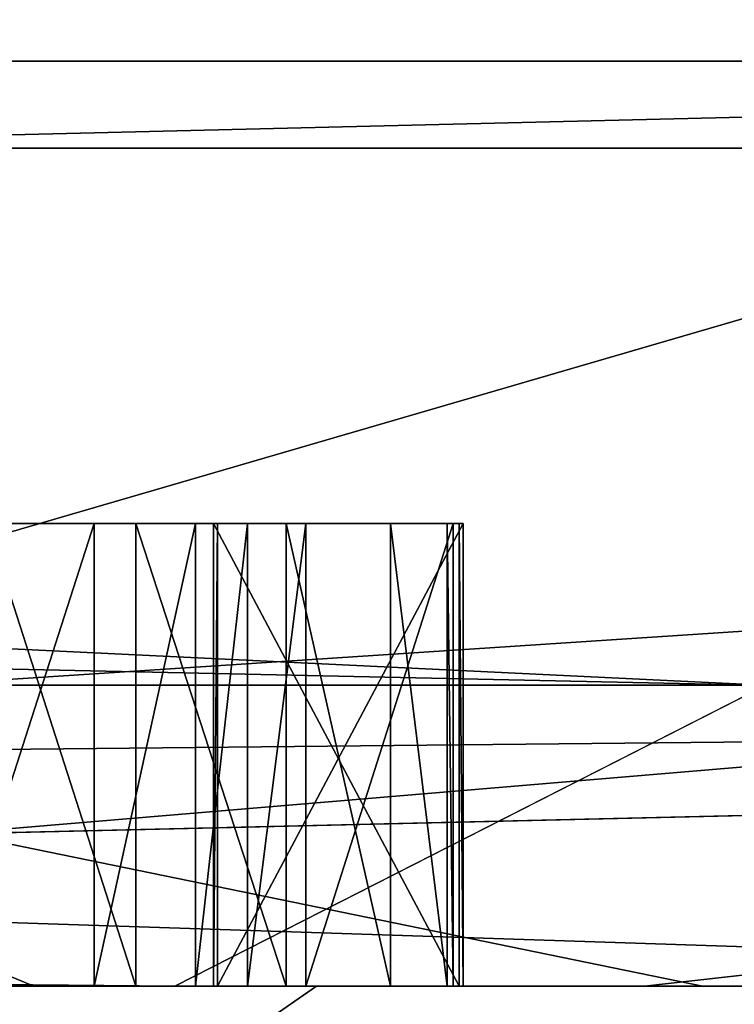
# Model space of a CAD drawing. Header units: millimetres. Extents: x -175 to 175, y 0 to 232.
# Tile 110 of 140: x 166.752 to 166.907, y 60.996 to 61.209. Entities that reach past the tile are written whole.
import ezdxf

# ---------------------------------------------------------------- set-up
doc = ezdxf.new("R2010")
doc.units = ezdxf.units.MM
doc.header["$LTSCALE"] = 65.185185
for name, color, linetype in [('288', 7, 'CONTINUOUS'), ('360', 7, 'CONTINUOUS'), ('361', 7, 'CONTINUOUS'), ('362', 7, 'CONTINUOUS'), ('363', 7, 'CONTINUOUS'), ('372', 7, 'CONTINUOUS'), ('373', 7, 'CONTINUOUS'), ('374', 7, 'CONTINUOUS'), ('375', 7, 'CONTINUOUS'), ('376', 7, 'CONTINUOUS'), ('380', 7, 'CONTINUOUS'), ('537', 7, 'CONTINUOUS'), ('538', 7, 'CONTINUOUS'), ('539', 7, 'CONTINUOUS'), ('540', 7, 'CONTINUOUS'), ('541', 7, 'CONTINUOUS'), ('542', 7, 'CONTINUOUS'), ('543', 7, 'CONTINUOUS'), ('544', 7, 'CONTINUOUS'), ('545', 7, 'CONTINUOUS'), ('546', 7, 'CONTINUOUS'), ('557', 7, 'CONTINUOUS'), ('558', 7, 'CONTINUOUS'), ('559', 7, 'CONTINUOUS'), ('560', 7, 'CONTINUOUS'), ('679', 7, 'CONTINUOUS'), ('680', 7, 'CONTINUOUS')]:
    doc.layers.add(name, color=color, linetype=linetype)

msp = doc.modelspace()

# ---------------------------------------------------------------- linework, layer by layer
at = {"layer": '288', "color": 7, "linetype": 'CONTINUOUS', "true_color": 0xe0f2ff}
for points in [[(159.57722, 61, 17.42368), (164.14237, 61, 14.14191), (166.78579, 61, 10.65575), (159.57722, 61, 17.42368)], [(164.14237, 61, 14.14191), (167.3206, 61, 9.99985), (166.78579, 61, 10.65575), (164.14237, 61, 14.14191)], [(167.99237, 61, -8.46063), (165.86721, 61, -12.17505), (165.32347, 61, -12.66882), (167.99237, 61, -8.46063)], [(167.3206, 61, -9.99985), (165.86721, 61, -12.17505), (167.99237, 61, -8.46063), (167.3206, 61, -9.99985)], [(166.09179, 61, -9.67761), (166.23805, 61, -9.3749), (167.16711, 61, -7.60868), (166.09179, 61, -9.67761)], [(166.81648, 61, 8.2927), (166.23804, 61, 9.3749), (166.34511, 61, 9.24333), (166.81648, 61, 8.2927)], [(166.23805, 61, -9.3749), (167.32271, 61, -7.1754), (167.16711, 61, -7.60868), (166.23805, 61, -9.3749)], [(166.88742, 61, 8.21077), (166.81648, 61, 8.2927), (166.34511, 61, 9.24333), (166.88742, 61, 8.21077)], [(166.78579, 61, 10.65575), (167.3206, 61, 9.99985), (168.9082, 61, 6.14717), (166.78579, 61, 10.65575)], [(167.32271, 61, 7.1754), (166.81648, 61, 8.2927), (166.88742, 61, 8.21077), (167.32271, 61, 7.1754)], [(167.36461, 61, 7.14648), (167.32271, 61, 7.1754), (166.88742, 61, 8.21077), (167.36461, 61, 7.14648)]]:
    msp.add_3dface(points, dxfattribs=at)
at = {"layer": '360', "color": 7, "linetype": 'CONTINUOUS', "true_color": 0xe0f2ff}
for points in [[(168.75, 61), (167.75, 60), (165.37199, 59.99999, 8.87493), (168.75, 61)], [(166.23804, 61, 9.3749), (166.81648, 61, 8.2927), (165.37199, 59.99999, 8.87493), (166.23804, 61, 9.3749)], [(166.81648, 61, 8.2927), (167.32271, 61, 7.1754), (165.37199, 59.99999, 8.87493), (166.81648, 61, 8.2927)], [(167.32271, 61, 7.1754), (167.75506, 61, 6.02667), (165.37199, 59.99999, 8.87493), (167.32271, 61, 7.1754)], [(167.75506, 61, 6.02667), (168.1111, 61, 4.85294), (165.37199, 59.99999, 8.87493), (167.75506, 61, 6.02667)], [(168.1111, 61, 4.85294), (168.38978, 61, 3.65773), (165.37199, 59.99999, 8.87493), (168.1111, 61, 4.85294)], [(168.38978, 61, 3.65773), (168.58961, 61, 2.44733), (165.37199, 59.99999, 8.87493), (168.38978, 61, 3.65773)], [(168.58961, 61, 2.44733), (168.70987, 61, 1.22614), (165.37199, 59.99999, 8.87493), (168.58961, 61, 2.44733)], [(168.70987, 61, 1.22614), (168.75, 61), (165.37199, 59.99999, 8.87493), (168.70987, 61, 1.22614)]]:
    msp.add_3dface(points, dxfattribs=at)
at = {"layer": '361', "color": 7, "linetype": 'CONTINUOUS', "true_color": 0xe0f2ff}
for points in [[(165.37199, 59.99999, -8.87493), (167.75, 60), (166.23805, 61, -9.3749), (165.37199, 59.99999, -8.87493)], [(167.75, 60), (167.32271, 61, -7.1754), (166.23805, 61, -9.3749), (167.75, 60)]]:
    msp.add_3dface(points, dxfattribs=at)
at = {"layer": '362', "color": 7, "linetype": 'CONTINUOUS', "true_color": 0xe0f2ff}
for points in [[(164.14237, 61, 14.14191), (162.78168, 60.50001, 16.02744), (168.46998, 60.50001, 8.89438), (164.14237, 61, 14.14191)], [(167.3206, 61, 9.99985), (164.14237, 61, 14.14191), (168.46998, 60.50001, 8.89438), (167.3206, 61, 9.99985)]]:
    msp.add_3dface(points, dxfattribs=at)
at = {"layer": '363', "color": 7, "linetype": 'CONTINUOUS', "true_color": 0xe0f2ff}
for points in [[(165.86721, 61, -12.17505), (167.3206, 61, -9.99985), (162.78167, 60.50001, -16.02744), (165.86721, 61, -12.17505)], [(167.3206, 61, -9.99985), (168.46998, 60.50001, -8.89438), (162.78167, 60.50001, -16.02744), (167.3206, 61, -9.99985)]]:
    msp.add_3dface(points, dxfattribs=at)
at = {"layer": '372', "color": 7, "linetype": 'CONTINUOUS', "true_color": 0xe0f2ff}
for points in [[(166.75532, 61, 2.20666), (166.32373, 61, 4.37558), (166.74512, 61, 0.55419), (166.75532, 61, 2.20666)], [(166.32373, 61, -4.37558), (166.9, 61, 0), (166.67018, 61, -0.57206), (166.32373, 61, -4.37558)], [(166.67018, 61, -0.57206), (166.9, 61, 0), (166.68265, 61, -0.5099), (166.67018, 61, -0.57206)], [(166.68265, 61, -0.5099), (166.9, 61, 0), (166.68448, 61, -0.44742), (166.68265, 61, -0.5099)], [(166.9, 61, 0), (166.69012, 61, -0.15701), (166.68448, 61, -0.44742), (166.9, 61, 0)], [(166.69012, 61, -0.15701), (166.9, 61, 0), (166.69021, 61, -0.11534), (166.69012, 61, -0.15701)], [(166.69021, 61, -0.11534), (166.9, 61, 0), (166.69049, 61, 0.00966), (166.69021, 61, -0.11534)], [(166.69049, 61, 0.00966), (166.9, 61, 0), (166.69058, 61, 0.05132), (166.69049, 61, 0.00966)], [(166.69058, 61, 0.05132), (166.9, 61, 0), (166.6907, 61, 0.10341), (166.69058, 61, 0.05132)], [(166.6907, 61, 0.10341), (166.9, 61, 0), (166.69081, 61, 0.15549), (166.6907, 61, 0.10341)], [(166.9, 61, 0), (166.79501, 61, 0.24683), (166.69081, 61, 0.15549), (166.9, 61, 0)], [(166.79501, 61, 0.24683), (166.73611, 61, 0.5018), (166.69081, 61, 0.15549), (166.79501, 61, 0.24683)], [(166.76833, 61, 0.49238), (166.73611, 61, 0.5018), (166.79501, 61, 0.24683), (166.76833, 61, 0.49238)], [(166.77734, 61, 0.54477), (166.75532, 61, 2.20666), (166.74512, 61, 0.55419), (166.77734, 61, 0.54477)], [(166.9, 61, 0), (166.75532, 61, 2.20666), (166.84472, 61, 0.43224), (166.9, 61, 0)], [(166.84472, 61, 0.43224), (166.75532, 61, 2.20666), (166.83246, 61, 0.48396), (166.84472, 61, 0.43224)], [(166.83246, 61, 0.48396), (166.75532, 61, 2.20666), (166.80989, 61, 0.52494), (166.83246, 61, 0.48396)], [(166.80989, 61, 0.52494), (166.75532, 61, 2.20666), (166.77734, 61, 0.54477), (166.80989, 61, 0.52494)], [(166.79025, 61, 0.47222), (166.76833, 61, 0.49238), (166.79501, 61, 0.24683), (166.79025, 61, 0.47222)], [(166.80153, 61, 0.45173), (166.79025, 61, 0.47222), (166.79417, 61, 0.29891), (166.80153, 61, 0.45173)], [(166.79025, 61, 0.47222), (166.79501, 61, 0.24683), (166.79417, 61, 0.29891), (166.79025, 61, 0.47222)], [(166.81412, 61, 0.38959), (166.80153, 61, 0.45173), (166.79417, 61, 0.29891), (166.81412, 61, 0.38959)], [(166.84735, 61, 0.29977), (166.81412, 61, 0.38959), (166.79417, 61, 0.29891), (166.84735, 61, 0.29977)], [(166.79501, 61, 0.24683), (166.9, 61, 0), (166.8482, 61, 0.2477), (166.79501, 61, 0.24683)], [(166.84602, 61, 0.39059), (166.81412, 61, 0.38959), (166.84735, 61, 0.29977), (166.84602, 61, 0.39059)], [(166.84602, 61, 0.39059), (166.9, 61, 0), (166.84472, 61, 0.43224), (166.84602, 61, 0.39059)], [(166.9, 61, 0), (166.84602, 61, 0.39059), (166.8482, 61, 0.2477), (166.9, 61, 0)], [(166.8482, 61, 0.2477), (166.84602, 61, 0.39059), (166.84735, 61, 0.29977), (166.8482, 61, 0.2477)]]:
    msp.add_3dface(points, dxfattribs=at)
at = {"layer": '373', "color": 7, "linetype": 'CONTINUOUS', "true_color": 0xe0f2ff}
for points in [[(167.10894, 61.18118, -7.24209), (165.14547, 66.11021, -8.74424), (161.64691, 61.18118, -14.47457), (167.10894, 61.18118, -7.24209)], [(167.48848, 66.11021), (165.14547, 66.11021, -8.74424), (167.10894, 61.18118, -7.24209), (167.48848, 66.11021)], [(165.14547, 66.11021, 8.74424), (167.48848, 66.11021), (168.49936, 61.18118, 1.71387), (165.14547, 66.11021, 8.74424)], [(165.48728, 61.18118, 10.26197), (165.14547, 66.11021, 8.74424), (168.49936, 61.18118, 1.71387), (165.48728, 61.18118, 10.26197)]]:
    msp.add_3dface(points, dxfattribs=at)
at = {"layer": '374', "color": 7, "linetype": 'CONTINUOUS', "true_color": 0xe0f2ff}
for points in [[(167.1, 61.2), (164.80903, 61.2, -8.55), (167.1, 66.0433), (167.1, 61.2)], [(167.1, 66.0433), (164.80903, 61.2, -8.55), (164.80903, 66.0433, -8.55), (167.1, 66.0433)], [(164.80903, 61.2, 8.55), (167.1, 61.2), (164.80903, 66.0433, 8.55), (164.80903, 61.2, 8.55)], [(164.80903, 66.0433, 8.55), (167.1, 61.2), (167.1, 66.0433), (164.80903, 66.0433, 8.55)]]:
    msp.add_3dface(points, dxfattribs=at)
at = {"layer": '375', "color": 7, "linetype": 'CONTINUOUS', "true_color": 0xe0f2ff}
for points in [[(159.67685, 61.21787, 17.59623), (159.65104, 61.06504, 17.55154), (166.91372, 61.06504, 10.72963), (159.67685, 61.21787, 17.59623)], [(163.74987, 61.21787, 14.63591), (159.67685, 61.21787, 17.59623), (166.91372, 61.06504, 10.72963), (163.74987, 61.21787, 14.63591)], [(165.46496, 61.21787, -12.81029), (168.1655, 61.21787, -8.56057), (161.76624, 61.06504, -16.20971), (165.46496, 61.21787, -12.81029)], [(168.1655, 61.21787, -8.56057), (168.12066, 61.06504, -8.53467), (161.76624, 61.06504, -16.20971), (168.1655, 61.21787, -8.56057)], [(166.95845, 61.21787, 10.75544), (163.74987, 61.21787, 14.63591), (166.91372, 61.06504, 10.72963), (166.95845, 61.21787, 10.75544)], [(159.57722, 61, 17.42368), (166.78579, 61, 10.65575), (159.65104, 61.06504, 17.55154), (159.57722, 61, 17.42368)], [(159.65104, 61.06504, 17.55154), (166.78579, 61, 10.65575), (166.91372, 61.06504, 10.72963), (159.65104, 61.06504, 17.55154)], [(165.32347, 61, -12.66882), (161.692, 61, -16.0812), (168.12066, 61.06504, -8.53467), (165.32347, 61, -12.66882)], [(168.12066, 61.06504, -8.53467), (161.692, 61, -16.0812), (161.76624, 61.06504, -16.20971), (168.12066, 61.06504, -8.53467)], [(167.99237, 61, -8.46063), (165.32347, 61, -12.66882), (168.12066, 61.06504, -8.53467), (167.99237, 61, -8.46063)], [(166.78579, 61, 10.65575), (168.9082, 61, 6.14717), (166.91372, 61.06504, 10.72963), (166.78579, 61, 10.65575)]]:
    msp.add_3dface(points, dxfattribs=at)
at = {"layer": '376', "color": 7, "linetype": 'CONTINUOUS', "true_color": 0xe0f2ff}
for points in [[(166.09179, 61, -9.67761), (167.16711, 61, -7.60868), (161.64691, 61.18118, -14.47457), (166.09179, 61, -9.67761)], [(167.16711, 61, -7.60868), (167.10894, 61.18118, -7.24209), (161.64691, 61.18118, -14.47457), (167.16711, 61, -7.60868)], [(165.73971, 61, 10.24028), (165.48728, 61.18118, 10.26197), (168.49936, 61.18118, 1.71387), (165.73971, 61, 10.24028)], [(166.34511, 61, 9.24333), (165.73971, 61, 10.24028), (168.49936, 61.18118, 1.71387), (166.34511, 61, 9.24333)], [(166.88742, 61, 8.21077), (166.34511, 61, 9.24333), (168.49936, 61.18118, 1.71387), (166.88742, 61, 8.21077)], [(167.36461, 61, 7.14648), (166.88742, 61, 8.21077), (168.49936, 61.18118, 1.71387), (167.36461, 61, 7.14648)]]:
    msp.add_3dface(points, dxfattribs=at)
at = {"layer": '380', "color": 7, "linetype": 'CONTINUOUS', "true_color": 0xe0f2ff}
for points in [[(164.80903, 61.2, -8.55), (167.1, 61.2), (166.61416, 61.05858, -3.79207), (164.80903, 61.2, -8.55)], [(167.1, 61.2), (164.80903, 61.2, 8.55), (166.61416, 61.05858, 3.79207), (167.1, 61.2)], [(167.1, 61.2), (166.61416, 61.05858, 3.79207), (166.61416, 61.05858, -3.79207), (167.1, 61.2)], [(166.32373, 61, 4.37558), (166.75532, 61, 2.20666), (166.61416, 61.05858, 3.79207), (166.32373, 61, 4.37558)], [(166.9, 61, 0), (166.32373, 61, -4.37558), (166.61416, 61.05858, -3.79207), (166.9, 61, 0)], [(166.75532, 61, 2.20666), (166.9, 61, 0), (166.61416, 61.05858, 3.79207), (166.75532, 61, 2.20666)], [(166.61416, 61.05858, 3.79207), (166.9, 61, 0), (166.61416, 61.05858, -3.79207), (166.61416, 61.05858, 3.79207)]]:
    msp.add_3dface(points, dxfattribs=at)
at = {"layer": '537', "color": 7, "linetype": 'CONTINUOUS', "true_color": 0xe0f2ff}
for points in [[(166.73611, 61, 0.5018), (166.76833, 61, 0.49238), (166.76833, 61.1, 0.49238), (166.73611, 61, 0.5018)], [(166.73611, 61.1, 0.5018), (166.73611, 61, 0.5018), (166.76833, 61.1, 0.49238), (166.73611, 61.1, 0.5018)]]:
    msp.add_3dface(points, dxfattribs=at)
at = {"layer": '538', "color": 7, "linetype": 'CONTINUOUS', "true_color": 0xe0f2ff}
for points in [[(166.76833, 61, 0.49238), (166.79025, 61, 0.47222), (166.79025, 61.1, 0.47222), (166.76833, 61, 0.49238)], [(166.76833, 61.1, 0.49238), (166.76833, 61, 0.49238), (166.79025, 61.1, 0.47222), (166.76833, 61.1, 0.49238)]]:
    msp.add_3dface(points, dxfattribs=at)
at = {"layer": '539', "color": 7, "linetype": 'CONTINUOUS', "true_color": 0xe0f2ff}
for points in [[(166.79025, 61, 0.47222), (166.80153, 61, 0.45173), (166.80153, 61.1, 0.45173), (166.79025, 61, 0.47222)], [(166.79025, 61.1, 0.47222), (166.79025, 61, 0.47222), (166.80153, 61.1, 0.45173), (166.79025, 61.1, 0.47222)]]:
    msp.add_3dface(points, dxfattribs=at)
at = {"layer": '540', "color": 7, "linetype": 'CONTINUOUS', "true_color": 0xe0f2ff}
for points in [[(166.80153, 61, 0.45173), (166.81412, 61, 0.38959), (166.81412, 61.1, 0.38959), (166.80153, 61, 0.45173)], [(166.80153, 61.1, 0.45173), (166.80153, 61, 0.45173), (166.81412, 61.1, 0.38959), (166.80153, 61.1, 0.45173)]]:
    msp.add_3dface(points, dxfattribs=at)
at = {"layer": '541', "color": 7, "linetype": 'CONTINUOUS', "true_color": 0xe0f2ff}
for points in [[(166.81412, 61, 0.38959), (166.84602, 61, 0.39059), (166.84602, 61.1, 0.39059), (166.81412, 61, 0.38959)], [(166.81412, 61.1, 0.38959), (166.81412, 61, 0.38959), (166.84602, 61.1, 0.39059), (166.81412, 61.1, 0.38959)]]:
    msp.add_3dface(points, dxfattribs=at)
at = {"layer": '542', "color": 7, "linetype": 'CONTINUOUS', "true_color": 0xe0f2ff}
for points in [[(166.84602, 61, 0.39059), (166.84472, 61, 0.43224), (166.84472, 61.1, 0.43224), (166.84602, 61, 0.39059)], [(166.84602, 61.1, 0.39059), (166.84602, 61, 0.39059), (166.84472, 61.1, 0.43224), (166.84602, 61.1, 0.39059)]]:
    msp.add_3dface(points, dxfattribs=at)
at = {"layer": '543', "color": 7, "linetype": 'CONTINUOUS', "true_color": 0xe0f2ff}
for points in [[(166.84472, 61, 0.43224), (166.83246, 61, 0.48396), (166.83246, 61.1, 0.48396), (166.84472, 61, 0.43224)], [(166.84472, 61.1, 0.43224), (166.84472, 61, 0.43224), (166.83246, 61.1, 0.48396), (166.84472, 61.1, 0.43224)]]:
    msp.add_3dface(points, dxfattribs=at)
at = {"layer": '544', "color": 7, "linetype": 'CONTINUOUS', "true_color": 0xe0f2ff}
for points in [[(166.83246, 61, 0.48396), (166.80989, 61, 0.52494), (166.80989, 61.1, 0.52494), (166.83246, 61, 0.48396)], [(166.83246, 61.1, 0.48396), (166.83246, 61, 0.48396), (166.80989, 61.1, 0.52494), (166.83246, 61.1, 0.48396)]]:
    msp.add_3dface(points, dxfattribs=at)
at = {"layer": '545', "color": 7, "linetype": 'CONTINUOUS', "true_color": 0xe0f2ff}
for points in [[(166.80989, 61, 0.52494), (166.77734, 61, 0.54477), (166.77734, 61.1, 0.54477), (166.80989, 61, 0.52494)], [(166.80989, 61.1, 0.52494), (166.80989, 61, 0.52494), (166.77734, 61.1, 0.54477), (166.80989, 61.1, 0.52494)]]:
    msp.add_3dface(points, dxfattribs=at)
at = {"layer": '546', "color": 7, "linetype": 'CONTINUOUS', "true_color": 0xe0f2ff}
for points in [[(166.77734, 61, 0.54477), (166.74512, 61, 0.55419), (166.74512, 61.1, 0.55419), (166.77734, 61, 0.54477)], [(166.77734, 61.1, 0.54477), (166.77734, 61, 0.54477), (166.74512, 61.1, 0.55419), (166.77734, 61.1, 0.54477)]]:
    msp.add_3dface(points, dxfattribs=at)
at = {"layer": '557', "color": 7, "linetype": 'CONTINUOUS', "true_color": 0xe0f2ff}
for points in [[(166.79501, 61, 0.24683), (166.8482, 61, 0.2477), (166.8482, 61.1, 0.2477), (166.79501, 61, 0.24683)], [(166.79501, 61.1, 0.24683), (166.79501, 61, 0.24683), (166.8482, 61.1, 0.2477), (166.79501, 61.1, 0.24683)]]:
    msp.add_3dface(points, dxfattribs=at)
at = {"layer": '558', "color": 7, "linetype": 'CONTINUOUS', "true_color": 0xe0f2ff}
for points in [[(166.8482, 61, 0.2477), (166.84735, 61, 0.29977), (166.84735, 61.1, 0.29977), (166.8482, 61, 0.2477)], [(166.8482, 61.1, 0.2477), (166.8482, 61, 0.2477), (166.84735, 61.1, 0.29977), (166.8482, 61.1, 0.2477)]]:
    msp.add_3dface(points, dxfattribs=at)
at = {"layer": '559', "color": 7, "linetype": 'CONTINUOUS', "true_color": 0xe0f2ff}
for points in [[(166.84735, 61, 0.29977), (166.79417, 61, 0.29891), (166.79417, 61.1, 0.29891), (166.84735, 61, 0.29977)], [(166.84735, 61.1, 0.29977), (166.84735, 61, 0.29977), (166.79417, 61.1, 0.29891), (166.84735, 61.1, 0.29977)]]:
    msp.add_3dface(points, dxfattribs=at)
at = {"layer": '560', "color": 7, "linetype": 'CONTINUOUS', "true_color": 0xe0f2ff}
for points in [[(166.79417, 61, 0.29891), (166.79501, 61, 0.24683), (166.79501, 61.1, 0.24683), (166.79417, 61, 0.29891)], [(166.79417, 61, 0.29891), (166.79501, 61.1, 0.24683), (166.79417, 61.1, 0.29891), (166.79417, 61, 0.29891)]]:
    msp.add_3dface(points, dxfattribs=at)
at = {"layer": '679', "color": 7, "linetype": 'CONTINUOUS', "true_color": 0xe0f2ff}
for points in [[(166.79501, 61.1, 0.24683), (166.84735, 61.1, 0.29977), (166.79417, 61.1, 0.29891), (166.79501, 61.1, 0.24683)], [(166.79501, 61.1, 0.24683), (166.8482, 61.1, 0.2477), (166.84735, 61.1, 0.29977), (166.79501, 61.1, 0.24683)]]:
    msp.add_3dface(points, dxfattribs=at)
at = {"layer": '680', "color": 7, "linetype": 'CONTINUOUS', "true_color": 0xe0f2ff}
for points in [[(166.73611, 61.1, 0.5018), (166.76833, 61.1, 0.49238), (166.74512, 61.1, 0.55419), (166.73611, 61.1, 0.5018)], [(166.76833, 61.1, 0.49238), (166.77734, 61.1, 0.54477), (166.74512, 61.1, 0.55419), (166.76833, 61.1, 0.49238)], [(166.76833, 61.1, 0.49238), (166.79025, 61.1, 0.47222), (166.77734, 61.1, 0.54477), (166.76833, 61.1, 0.49238)], [(166.79025, 61.1, 0.47222), (166.80153, 61.1, 0.45173), (166.77734, 61.1, 0.54477), (166.79025, 61.1, 0.47222)], [(166.80153, 61.1, 0.45173), (166.80989, 61.1, 0.52494), (166.77734, 61.1, 0.54477), (166.80153, 61.1, 0.45173)], [(166.80153, 61.1, 0.45173), (166.81412, 61.1, 0.38959), (166.80989, 61.1, 0.52494), (166.80153, 61.1, 0.45173)], [(166.81412, 61.1, 0.38959), (166.83246, 61.1, 0.48396), (166.80989, 61.1, 0.52494), (166.81412, 61.1, 0.38959)], [(166.81412, 61.1, 0.38959), (166.84602, 61.1, 0.39059), (166.83246, 61.1, 0.48396), (166.81412, 61.1, 0.38959)], [(166.84602, 61.1, 0.39059), (166.84472, 61.1, 0.43224), (166.83246, 61.1, 0.48396), (166.84602, 61.1, 0.39059)]]:
    msp.add_3dface(points, dxfattribs=at)

doc.saveas('drawing.dxf')
